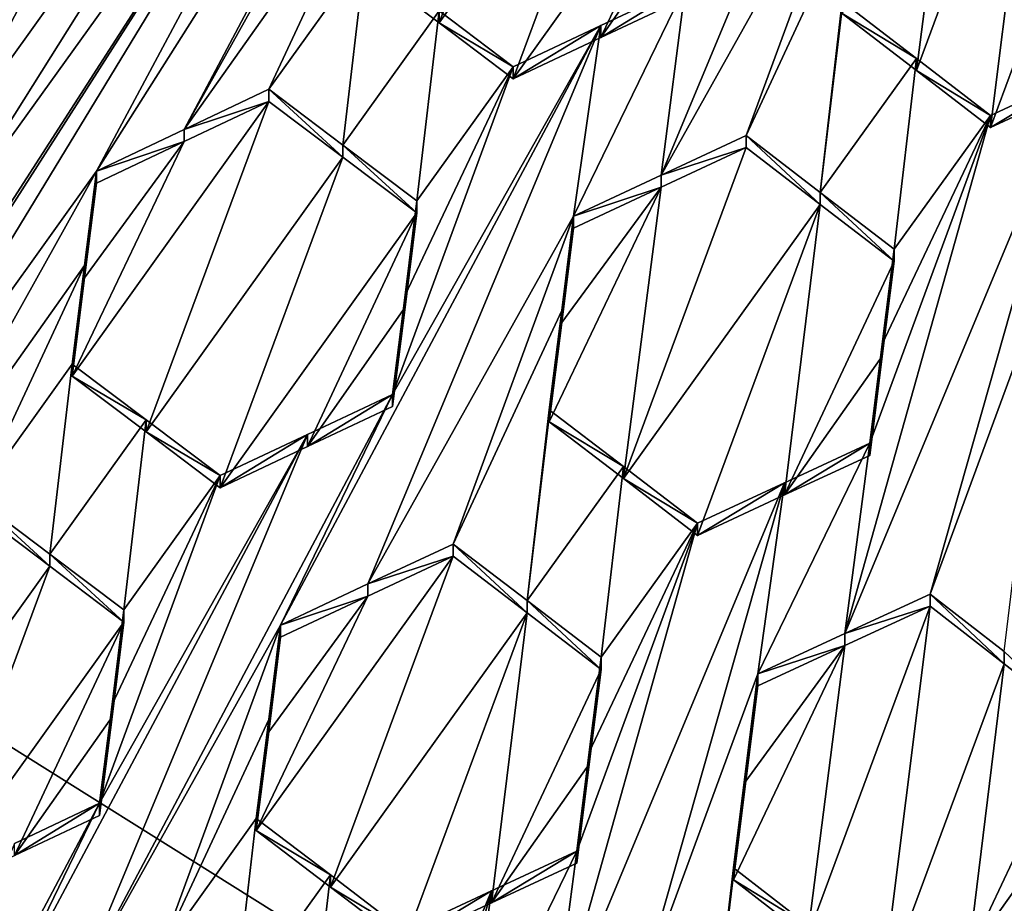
# Model space of a CAD drawing. Header units: metres. Extents: x -28 to 28, y -243 to 28.
# Tile 12 of 147: x -2.91 to -1.54, y -226.67 to -225.44. Entities that reach past the tile are written whole.
import ezdxf

# ---------------------------------------------------------------- set-up
doc = ezdxf.new("R2010")
doc.units = ezdxf.units.M
doc.layers.add('solid_10661043', color=7, linetype='CONTINUOUS')

msp = doc.modelspace()

# ---------------------------------------------------------------- linework, layer by layer
at = {"layer": 'solid_10661043'}
for points in [[(-6.468189, -240.147827, 149.682373), (0, -240.141998, 149.723801), (-2.982479, -33.177227, 120.627815)], [(0, -240.141998, 149.723801), (-0.000043, -33.363544, 120.662979), (-2.982479, -33.177227, 120.627815)], [(-3.305357, -235.757614, 145.381073), (-4.885979, -33.363503, 116.919937), (0.002991, -33.878384, 117.022713)], [(0, -235.869141, 145.41066), (-3.305357, -235.757614, 145.381073), (0.002991, -33.878384, 117.022713)], [(-5.242968, -219.076813, 116.413437), (8.043475, -227.407623, 118.645668), (-8.043475, -223.244019, 117.530037)], [(-5.242968, -219.076813, 116.413437), (7.775297, -222.446243, 117.316269), (8.043475, -227.407623, 118.645668)], [(-8.043475, -223.244019, 117.530037), (8.043475, -227.407623, 118.645668), (5.242968, -231.574844, 119.762268)], [(-8.043475, -223.244019, 117.530037), (5.242968, -231.574844, 119.762268), (-7.775297, -228.205399, 118.859436)], [(-4.12898, -226.415665, 132.77739), (-3.46908, -225.596481, 132.896545), (-2.65334, -224.457108, 133.041306)], [(-4.12898, -226.415665, 132.77739), (-2.65334, -224.457108, 133.041306), (-3.72111, -225.845963, 132.849792)], [(-3.31324, -225.276276, 132.922119), (-3.72111, -225.845963, 132.849792), (-2.65334, -224.457108, 133.041306)], [(-2.66992, -224.587692, 133.040543), (-2.65334, -224.457108, 133.041306), (-3.46908, -225.596481, 132.896545)], [(-2.66992, -224.587692, 133.040543), (-3.46908, -225.596481, 132.896545), (-3.347315, -225.537949, 132.920166)], [(-2.66992, -224.587692, 133.040543), (-3.347315, -225.537949, 132.920166), (-2.687252, -224.724304, 133.039352)], [(-2.687252, -224.724304, 133.039352), (-3.347315, -225.537949, 132.920166), (-3.229049, -225.48114, 132.942886)], [(-3.12599, -225.557388, 132.963867), (-2.687252, -224.724304, 133.039352), (-3.229049, -225.48114, 132.942886)], [(-3.12599, -225.557388, 132.963867), (-2.584192, -224.800522, 133.060455), (-2.687252, -224.724304, 133.039352)], [(-2.358424, -224.818527, 133.102402), (-2.804812, -225.653122, 133.023087), (-2.241102, -224.76265, 133.123169)], [(-2.682687, -225.595047, 133.044373), (-2.241102, -224.76265, 133.123169), (-2.804812, -225.653122, 133.023087)], [(-2.682687, -225.595047, 133.044373), (-2.396942, -225.083466, 133.095306), (-2.241102, -224.76265, 133.123169)], [(-3.12599, -225.557388, 132.963867), (-3.02293, -225.633911, 132.983826), (-2.584192, -224.800522, 133.060455)], [(-2.584192, -224.800522, 133.060455), (-3.02293, -225.633911, 132.983826), (-2.481133, -224.877075, 133.080292)], [(-2.358424, -224.818527, 133.102402), (-3.056842, -225.902039, 132.978424), (-3.620553, -226.792496, 132.878357)], [(-2.358424, -224.818527, 133.102402), (-3.620553, -226.792496, 132.878357), (-3.212682, -226.222794, 132.95076)], [(-2.358424, -224.818527, 133.102402), (-3.212682, -226.222794, 132.95076), (-2.804812, -225.653122, 133.023087)], [(-2.358424, -224.818527, 133.102402), (-3.039623, -225.765869, 132.981277), (-3.056842, -225.902039, 132.978424)], [(-2.481133, -224.877075, 133.080292), (-3.039623, -225.765869, 132.981277), (-2.358424, -224.818527, 133.102402)], [(-2.481133, -224.877075, 133.080292), (-3.02293, -225.633911, 132.983826), (-3.039623, -225.765869, 132.981277)], [(-1.694779, -224.881332, 133.206863), (-2.018874, -225.658783, 133.145142), (-1.732674, -225.147156, 133.195496)], [(-1.694779, -224.881332, 133.206863), (-1.984704, -225.394775, 133.15567), (-2.018874, -225.658783, 133.145142)], [(-2.430854, -225.368744, 133.025864), (-2.327739, -225.446396, 133.041763), (-2.156911, -224.986176, 133.07428)], [(-2.327739, -225.446396, 133.041763), (-2.053789, -225.063965, 133.089691), (-2.156911, -224.986176, 133.07428)], [(-1.492643, -225.051926, 133.166763), (-1.66349, -225.512665, 133.132309), (-1.560467, -225.592056, 133.141434)], [(-1.492643, -225.051926, 133.166763), (-1.610912, -225.106934, 133.150742), (-1.66349, -225.512665, 133.132309)], [(-1.389576, -225.131363, 133.175903), (-1.492643, -225.051926, 133.166763), (-1.560467, -225.592056, 133.141434)], [(-2.327739, -225.446396, 133.041763), (-2.224735, -225.524277, 133.056534), (-2.053789, -225.063965, 133.089691)], [(-2.224735, -225.524277, 133.056534), (-1.950792, -225.141998, 133.103851), (-2.053789, -225.063965, 133.089691)], [(-2.682687, -225.595047, 133.044373), (-2.413473, -225.214371, 133.091904), (-2.396942, -225.083466, 133.095306)], [(-1.610912, -225.106934, 133.150742), (-1.766586, -225.433517, 133.12204), (-1.66349, -225.512665, 133.132309)], [(-1.389576, -225.131363, 133.175903), (-1.560467, -225.592056, 133.141434), (-1.439143, -225.536041, 133.156311)], [(-2.224735, -225.524277, 133.056534), (-2.102817, -225.466888, 133.075562), (-1.950792, -225.141998, 133.103851)], [(-1.967257, -225.272781, 133.098907), (-1.950792, -225.141998, 133.103851), (-2.102817, -225.466888, 133.075562)], [(-1.732674, -225.147156, 133.195496), (-2.018874, -225.658783, 133.145142), (-1.900513, -225.60347, 133.162109)], [(-1.749169, -225.278351, 133.190018), (-1.732674, -225.147156, 133.195496), (-1.900513, -225.60347, 133.162109)], [(-2.682687, -225.595047, 133.044373), (-2.564781, -225.539078, 133.06456), (-2.413473, -225.214371, 133.091904)], [(-2.564781, -225.539078, 133.06456), (-2.430854, -225.352066, 133.08812), (-2.413473, -225.214371, 133.091904)], [(-1.967257, -225.272781, 133.098907), (-2.102817, -225.466888, 133.075562), (-1.984704, -225.411423, 133.093536)], [(-1.749169, -225.278351, 133.190018), (-1.900513, -225.60347, 133.162109), (-1.797416, -225.682495, 133.172867)], [(-1.749169, -225.278351, 133.190018), (-1.797416, -225.682495, 133.172867), (-1.766586, -225.416885, 133.184128)], [(-2.564781, -225.539078, 133.06456), (-2.461672, -225.616669, 133.080688), (-2.430854, -225.352066, 133.08812)], [(-2.461672, -225.616669, 133.080688), (-2.327739, -225.429718, 133.104034), (-2.430854, -225.352066, 133.08812)], [(-2.327739, -225.429718, 133.104034), (-2.327739, -225.446396, 133.041763), (-2.430854, -225.368744, 133.025864)], [(-1.984704, -225.394775, 133.15567), (-2.140544, -225.715775, 133.127167), (-2.018874, -225.658783, 133.145142)], [(-1.984704, -225.394775, 133.15567), (-2.102818, -225.450226, 133.137772), (-2.140544, -225.715775, 133.127167)], [(-1.984704, -225.394775, 133.15567), (-2.102817, -225.466888, 133.075562), (-2.102818, -225.450226, 133.137772)], [(-1.984704, -225.394775, 133.15567), (-1.984704, -225.411423, 133.093536), (-2.102817, -225.466888, 133.075562)], [(-1.797416, -225.682495, 133.172867), (-1.663489, -225.496017, 133.194412), (-1.766586, -225.416885, 133.184128)], [(-1.766586, -225.416885, 133.184128), (-1.663489, -225.496017, 133.194412), (-1.766586, -225.433517, 133.12204)], [(-2.461672, -225.616669, 133.080688), (-2.358662, -225.694473, 133.095718), (-2.327739, -225.429718, 133.104034)], [(-2.358662, -225.694473, 133.095718), (-2.224735, -225.507584, 133.118805), (-2.327739, -225.429718, 133.104034)], [(-2.224735, -225.507584, 133.118805), (-2.327739, -225.446396, 133.041763), (-2.327739, -225.429718, 133.104034)], [(-1.663489, -225.496017, 133.194412), (-1.66349, -225.512665, 133.132309), (-1.766586, -225.433517, 133.12204)], [(-2.102818, -225.450226, 133.137772), (-2.548414, -226.284653, 133.057785), (-2.426846, -226.227539, 133.076385)], [(-2.392574, -225.963669, 133.086273), (-2.548414, -226.284653, 133.057785), (-2.102818, -225.450226, 133.137772)], [(-2.102818, -225.450226, 133.137772), (-2.426846, -226.227539, 133.076385), (-2.140544, -225.715775, 133.127167)], [(-2.392574, -225.963669, 133.086273), (-2.102818, -225.450226, 133.137772), (-2.224735, -225.507584, 133.118805)], [(-2.224735, -225.507584, 133.118805), (-2.224735, -225.524277, 133.056534), (-2.327739, -225.446396, 133.041763)], [(-2.102818, -225.450226, 133.137772), (-2.102817, -225.466888, 133.075562), (-2.224735, -225.524277, 133.056534)], [(-2.102818, -225.450226, 133.137772), (-2.224735, -225.524277, 133.056534), (-2.224735, -225.507584, 133.118805)], [(-1.694394, -225.761734, 133.182541), (-1.663489, -225.496017, 133.194412), (-1.797416, -225.682495, 133.172867)], [(-1.694394, -225.761734, 133.182541), (-1.560467, -225.575409, 133.203568), (-1.663489, -225.496017, 133.194412)], [(-1.663489, -225.496017, 133.194412), (-1.560467, -225.575409, 133.203568), (-1.66349, -225.512665, 133.132309)], [(-2.375203, -225.825745, 133.091187), (-2.392574, -225.963669, 133.086273), (-2.224735, -225.507584, 133.118805)], [(-2.358662, -225.694473, 133.095718), (-2.375203, -225.825745, 133.091187), (-2.224735, -225.507584, 133.118805)], [(-1.439144, -225.519409, 133.218384), (-1.560467, -225.575409, 133.203568), (-1.763006, -226.296616, 133.157181)], [(-1.439144, -225.519409, 133.218384), (-1.763006, -226.296616, 133.157181), (-1.644116, -226.241806, 133.171463)], [(-1.560467, -225.575409, 133.203568), (-1.560467, -225.592056, 133.141434), (-1.66349, -225.512665, 133.132309)], [(-1.439144, -225.519409, 133.218384), (-1.644116, -226.241806, 133.171463), (-1.476276, -225.785461, 133.204987)], [(-1.439144, -225.519409, 133.218384), (-1.439143, -225.536041, 133.156311), (-1.560467, -225.592056, 133.141434)], [(-1.439144, -225.519409, 133.218384), (-1.560467, -225.592056, 133.141434), (-1.560467, -225.575409, 133.203568)], [(-2.564781, -225.555801, 133.002136), (-2.564781, -225.539078, 133.06456), (-2.682687, -225.595047, 133.044373)], [(-2.461672, -225.633392, 133.01825), (-2.461672, -225.616669, 133.080688), (-2.564781, -225.539078, 133.06456)], [(-2.564781, -225.555801, 133.002136), (-2.461672, -225.633392, 133.01825), (-2.564781, -225.539078, 133.06456)], [(-2.564781, -225.555801, 133.002136), (-2.838724, -225.938431, 132.953537), (-2.73562, -226.015915, 132.970016)], [(-2.682686, -225.611801, 132.981857), (-2.838724, -225.938431, 132.953537), (-2.564781, -225.555801, 133.002136)], [(-2.564781, -225.555801, 133.002136), (-2.73562, -226.015915, 132.970016), (-2.461672, -225.633392, 133.01825)], [(-2.682686, -225.611801, 132.981857), (-2.564781, -225.555801, 133.002136), (-2.682687, -225.595047, 133.044373)], [(-1.728306, -226.031799, 133.169922), (-1.763006, -226.296616, 133.157181), (-1.560467, -225.575409, 133.203568)], [(-1.728306, -226.031799, 133.169922), (-1.560467, -225.575409, 133.203568), (-1.710981, -225.893814, 133.176407)], [(-1.710981, -225.893814, 133.176407), (-1.560467, -225.575409, 133.203568), (-1.694394, -225.761734, 133.182541)], [(-2.682686, -225.611801, 132.981857), (-2.682687, -225.595047, 133.044373), (-2.804812, -225.653122, 133.023087)], [(-1.900513, -225.620148, 133.099869), (-1.900513, -225.60347, 133.162109), (-2.018874, -225.658783, 133.145142)], [(-1.797416, -225.699173, 133.110596), (-1.900513, -225.60347, 133.162109), (-1.900513, -225.620148, 133.099869)], [(-1.797416, -225.682495, 133.172867), (-1.900513, -225.60347, 133.162109), (-1.797416, -225.699173, 133.110596)], [(-2.682686, -225.611801, 132.981857), (-2.821404, -225.801239, 132.957199), (-2.838724, -225.938431, 132.953537)], [(-2.682686, -225.611801, 132.981857), (-2.804812, -225.669891, 132.96051), (-2.821404, -225.801239, 132.957199)], [(-2.682686, -225.611801, 132.981857), (-2.804812, -225.653122, 133.023087), (-2.804812, -225.669891, 132.96051)], [(-2.358662, -225.711197, 133.033264), (-2.358662, -225.694473, 133.095718), (-2.461672, -225.616669, 133.080688)], [(-2.461672, -225.633392, 133.01825), (-2.358662, -225.711197, 133.033264), (-2.461672, -225.616669, 133.080688)], [(-2.071349, -226.080856, 133.065582), (-1.900513, -225.620148, 133.099869), (-2.018873, -225.675476, 133.082825)], [(-2.071349, -226.080856, 133.065582), (-1.797416, -225.699173, 133.110596), (-1.900513, -225.620148, 133.099869)], [(-2.018873, -225.675476, 133.082825), (-1.900513, -225.620148, 133.099869), (-2.018874, -225.658783, 133.145142)], [(-2.461672, -225.633392, 133.01825), (-2.73562, -226.015915, 132.970016), (-2.632605, -226.093597, 132.985489)], [(-2.461672, -225.633392, 133.01825), (-2.632605, -226.093597, 132.985489), (-2.358662, -225.711197, 133.033264)], [(-3.090774, -226.16478, 132.972198), (-2.804812, -225.653122, 133.023087), (-3.212682, -226.222794, 132.95076)], [(-3.090774, -226.16478, 132.972198), (-2.821404, -225.784454, 133.019867), (-2.804812, -225.653122, 133.023087)], [(-2.804812, -225.669891, 132.96051), (-2.804812, -225.653122, 133.023087), (-2.821404, -225.784454, 133.019867)], [(-2.018873, -225.675476, 133.082825), (-2.018874, -225.658783, 133.145142), (-2.140544, -225.715775, 133.127167)], [(-2.821404, -225.801239, 132.957199), (-2.804812, -225.669891, 132.96051), (-2.821404, -225.784454, 133.019867)], [(-2.018873, -225.675476, 133.082825), (-2.157062, -225.86377, 133.059586), (-2.174456, -226.002045, 133.054001)], [(-2.071349, -226.080856, 133.065582), (-2.018873, -225.675476, 133.082825), (-2.174456, -226.002045, 133.054001)], [(-2.018873, -225.675476, 133.082825), (-2.140544, -225.732483, 133.064789), (-2.157062, -225.86377, 133.059586)], [(-2.018873, -225.675476, 133.082825), (-2.140544, -225.715775, 133.127167), (-2.140544, -225.732483, 133.064789)], [(-1.797416, -225.682495, 133.172867), (-1.797416, -225.699173, 133.110596), (-1.694394, -225.778427, 133.120255)], [(-1.694394, -225.761734, 133.182541), (-1.797416, -225.682495, 133.172867), (-1.694394, -225.778427, 133.120255)], [(-2.375201, -225.842499, 133.028641), (-2.375203, -225.825745, 133.091187), (-2.358662, -225.694473, 133.095718)], [(-2.375201, -225.842499, 133.028641), (-2.358662, -225.694473, 133.095718), (-2.358662, -225.711197, 133.033264)], [(-2.071349, -226.080856, 133.065582), (-1.968337, -226.159851, 133.076157), (-1.797416, -225.699173, 133.110596)], [(-1.968337, -226.159851, 133.076157), (-1.847017, -226.103516, 133.092239), (-1.797416, -225.699173, 133.110596)], [(-1.847017, -226.103516, 133.092239), (-1.694394, -225.778427, 133.120255), (-1.797416, -225.699173, 133.110596)], [(-2.510844, -226.036148, 133.005051), (-2.358662, -225.711197, 133.033264), (-2.632605, -226.093597, 132.985489)], [(-2.510844, -226.036148, 133.005051), (-2.375201, -225.842499, 133.028641), (-2.358662, -225.711197, 133.033264)], [(-2.308384, -226.171997, 133.094116), (-2.140544, -225.715775, 133.127167), (-2.426846, -226.227539, 133.076385)], [(-2.308384, -226.171997, 133.094116), (-2.157062, -225.847031, 133.12207), (-2.140544, -225.715775, 133.127167)], [(-2.140544, -225.732483, 133.064789), (-2.140544, -225.715775, 133.127167), (-2.157062, -225.847031, 133.12207)], [(-2.157062, -225.86377, 133.059586), (-2.140544, -225.732483, 133.064789), (-2.157062, -225.847031, 133.12207)], [(-1.694394, -225.761734, 133.182541), (-1.694394, -225.778427, 133.120255), (-1.710985, -225.910568, 133.114014)], [(-1.710981, -225.893814, 133.176407), (-1.694394, -225.761734, 133.182541), (-1.710985, -225.910568, 133.114014)], [(-2.972652, -226.108643, 132.992661), (-2.821404, -225.784454, 133.019867), (-3.090774, -226.16478, 132.972198)], [(-2.972652, -226.108643, 132.992661), (-2.838724, -225.921616, 133.016296), (-2.821404, -225.784454, 133.019867)], [(-2.821404, -225.801239, 132.957199), (-2.821404, -225.784454, 133.019867), (-2.838724, -225.921616, 133.016296)], [(-1.710985, -225.910568, 133.114014), (-1.694394, -225.778427, 133.120255), (-1.847017, -226.103516, 133.092239)], [(-1.541098, -226.321762, 133.178482), (-1.476276, -225.785461, 133.204987), (-1.644116, -226.241806, 133.171463)], [(-2.838724, -225.938431, 132.953537), (-2.821404, -225.801239, 132.957199), (-2.838724, -225.921616, 133.016296)], [(-2.392574, -225.980453, 133.023651), (-2.392574, -225.963669, 133.086273), (-2.375203, -225.825745, 133.091187)], [(-2.375201, -225.842499, 133.028641), (-2.392574, -225.980453, 133.023651), (-2.375203, -225.825745, 133.091187)], [(-2.510844, -226.036148, 133.005051), (-2.392574, -225.980453, 133.023651), (-2.375201, -225.842499, 133.028641)], [(-2.205278, -226.250687, 133.106079), (-2.157062, -225.847031, 133.12207), (-2.308384, -226.171997, 133.094116)], [(-2.205278, -226.250687, 133.106079), (-2.174456, -225.985275, 133.116577), (-2.157062, -225.847031, 133.12207)], [(-2.157062, -225.86377, 133.059586), (-2.157062, -225.847031, 133.12207), (-2.174456, -225.985275, 133.116577)], [(-2.174456, -226.002045, 133.054001), (-2.157062, -225.86377, 133.059586), (-2.174456, -225.985275, 133.116577)], [(-1.710981, -225.893814, 133.176407), (-1.710985, -225.910568, 133.114014), (-1.728306, -226.048538, 133.107437)], [(-1.728306, -226.031799, 133.169922), (-1.710981, -225.893814, 133.176407), (-1.728306, -226.048538, 133.107437)], [(-2.869551, -226.186081, 133.009323), (-2.838724, -225.921616, 133.016296), (-2.972652, -226.108643, 132.992661)], [(-2.73562, -225.9991, 133.032791), (-2.838724, -225.921616, 133.016296), (-2.869551, -226.186081, 133.009323)], [(-2.73562, -225.9991, 133.032791), (-2.838724, -225.938431, 132.953537), (-2.838724, -225.921616, 133.016296)], [(-1.847017, -226.103516, 133.092239), (-1.728306, -226.048538, 133.107437), (-1.710985, -225.910568, 133.114014)], [(-2.73562, -226.015915, 132.970016), (-2.838724, -225.938431, 132.953537), (-2.73562, -225.9991, 133.032791)], [(-2.392574, -225.963669, 133.086273), (-2.834816, -226.796539, 133.00676), (-2.548414, -226.284653, 133.057785)], [(-2.392574, -225.963669, 133.086273), (-2.510844, -226.019348, 133.067749), (-2.834816, -226.796539, 133.00676)], [(-2.510844, -226.036148, 133.005051), (-2.510844, -226.019348, 133.067749), (-2.392574, -225.963669, 133.086273)], [(-2.510844, -226.036148, 133.005051), (-2.392574, -225.963669, 133.086273), (-2.392574, -225.980453, 133.023651)], [(-2.071349, -226.064072, 133.128174), (-2.174456, -225.985275, 133.116577), (-2.205278, -226.250687, 133.106079)], [(-2.071349, -226.064072, 133.128174), (-2.174456, -226.002045, 133.054001), (-2.174456, -225.985275, 133.116577)], [(-2.73562, -225.9991, 133.032791), (-2.869551, -226.186081, 133.009323), (-2.766532, -226.263718, 133.025009)], [(-2.632605, -226.076782, 133.048279), (-2.73562, -225.9991, 133.032791), (-2.766532, -226.263718, 133.025009)], [(-2.73562, -226.015915, 132.970016), (-2.73562, -225.9991, 133.032791), (-2.632605, -226.076782, 133.048279)], [(-2.071349, -226.064072, 133.128174), (-2.071349, -226.080856, 133.065582), (-2.174456, -226.002045, 133.054001)], [(-2.632605, -226.093597, 132.985489), (-2.73562, -226.015915, 132.970016), (-2.632605, -226.076782, 133.048279)], [(-2.510844, -226.019348, 133.067749), (-2.956285, -226.853745, 132.987671), (-2.834816, -226.796539, 133.00676)], [(-2.510844, -226.019348, 133.067749), (-2.800444, -226.532761, 133.016129), (-2.956285, -226.853745, 132.987671)], [(-2.510844, -226.019348, 133.067749), (-2.632605, -226.076782, 133.048279), (-2.800444, -226.532761, 133.016129)], [(-2.632605, -226.093597, 132.985489), (-2.632605, -226.076782, 133.048279), (-2.510844, -226.019348, 133.067749)], [(-2.510844, -226.036148, 133.005051), (-2.632605, -226.093597, 132.985489), (-2.510844, -226.019348, 133.067749)], [(-1.728306, -226.031799, 133.169922), (-1.884146, -226.352615, 133.142075), (-1.763006, -226.296616, 133.157181)], [(-1.847017, -226.086746, 133.1548), (-1.884146, -226.352615, 133.142075), (-1.728306, -226.031799, 133.169922)], [(-1.728306, -226.031799, 133.169922), (-1.728306, -226.048538, 133.107437), (-1.847017, -226.103516, 133.092239)], [(-1.847017, -226.086746, 133.1548), (-1.728306, -226.031799, 133.169922), (-1.847017, -226.103516, 133.092239)], [(-2.071349, -226.064072, 133.128174), (-2.205278, -226.250687, 133.106079), (-2.102264, -226.329575, 133.117081)], [(-1.968337, -226.143066, 133.138779), (-2.071349, -226.064072, 133.128174), (-2.102264, -226.329575, 133.117081)], [(-1.968337, -226.143066, 133.138779), (-2.071349, -226.080856, 133.065582), (-2.071349, -226.064072, 133.128174)], [(-2.632605, -226.076782, 133.048279), (-2.783129, -226.39537, 133.020721), (-2.800444, -226.532761, 133.016129)], [(-2.632605, -226.076782, 133.048279), (-2.766532, -226.263718, 133.025009), (-2.783129, -226.39537, 133.020721)], [(-1.847017, -226.086746, 133.1548), (-2.170881, -226.86409, 133.093094), (-2.051986, -226.80899, 133.108429)], [(-1.847017, -226.086746, 133.1548), (-1.968337, -226.143066, 133.138779), (-2.170881, -226.86409, 133.093094)], [(-1.968337, -226.143066, 133.138779), (-1.968337, -226.159851, 133.076157), (-2.071349, -226.080856, 133.065582)], [(-1.847017, -226.086746, 133.1548), (-2.051986, -226.80899, 133.108429), (-1.884146, -226.352615, 133.142075)], [(-1.847017, -226.086746, 133.1548), (-1.847017, -226.103516, 133.092239), (-1.968337, -226.159851, 133.076157)], [(-1.847017, -226.086746, 133.1548), (-1.968337, -226.159851, 133.076157), (-1.968337, -226.143066, 133.138779)], [(-2.869551, -226.202942, 132.946381), (-2.972652, -226.108643, 132.992661), (-2.972652, -226.125504, 132.929733)], [(-2.869551, -226.202942, 132.946381), (-2.869551, -226.186081, 133.009323), (-2.972652, -226.108643, 132.992661)], [(-2.869551, -226.202942, 132.946381), (-2.972652, -226.125504, 132.929733), (-3.143499, -226.585526, 132.897934)], [(-1.968337, -226.143066, 133.138779), (-2.136176, -226.599442, 133.105179), (-2.170881, -226.86409, 133.093094)], [(-1.968337, -226.143066, 133.138779), (-2.118852, -226.461563, 133.111298), (-2.136176, -226.599442, 133.105179)], [(-1.968337, -226.143066, 133.138779), (-2.102264, -226.329575, 133.117081), (-2.118852, -226.461563, 133.111298)], [(-2.308384, -226.188797, 133.031372), (-2.308384, -226.171997, 133.094116), (-2.426846, -226.227539, 133.076385)], [(-2.205279, -226.267502, 133.04332), (-2.308384, -226.171997, 133.094116), (-2.308384, -226.188797, 133.031372)], [(-2.205279, -226.267502, 133.04332), (-2.205278, -226.250687, 133.106079), (-2.308384, -226.171997, 133.094116)], [(-2.766532, -226.280579, 132.962051), (-2.766532, -226.263718, 133.025009), (-2.869551, -226.186081, 133.009323)], [(-2.869551, -226.202942, 132.946381), (-2.766532, -226.280579, 132.962051), (-2.869551, -226.186081, 133.009323)], [(-2.308384, -226.188797, 133.031372), (-2.582326, -226.570892, 132.984756), (-2.479219, -226.649429, 132.99736)], [(-2.426846, -226.24437, 133.01358), (-2.582326, -226.570892, 132.984756), (-2.308384, -226.188797, 133.031372)], [(-2.205279, -226.267502, 133.04332), (-2.308384, -226.188797, 133.031372), (-2.479219, -226.649429, 132.99736)], [(-2.426846, -226.24437, 133.01358), (-2.308384, -226.188797, 133.031372), (-2.426846, -226.227539, 133.076385)], [(-2.869551, -226.202942, 132.946381), (-3.143499, -226.585526, 132.897934), (-3.040475, -226.663071, 132.913971)], [(-2.869551, -226.202942, 132.946381), (-3.040475, -226.663071, 132.913971), (-2.766532, -226.280579, 132.962051)], [(-2.426846, -226.24437, 133.01358), (-2.426846, -226.227539, 133.076385), (-2.548414, -226.284653, 133.057785)], [(-2.426846, -226.24437, 133.01358), (-2.564992, -226.433182, 132.98999), (-2.582326, -226.570892, 132.984756)], [(-2.426846, -226.24437, 133.01358), (-2.548414, -226.301514, 132.994888), (-2.564992, -226.433182, 132.98999)], [(-2.426846, -226.24437, 133.01358), (-2.548414, -226.284653, 133.057785), (-2.548414, -226.301514, 132.994888)], [(-2.102264, -226.346405, 133.054291), (-2.205278, -226.250687, 133.106079), (-2.205279, -226.267502, 133.04332)], [(-2.102264, -226.346405, 133.054291), (-2.102264, -226.329575, 133.117081), (-2.205278, -226.250687, 133.106079)], [(-1.644116, -226.258575, 133.108856), (-1.644116, -226.241806, 133.171463), (-1.763006, -226.296616, 133.157181)], [(-1.541099, -226.338547, 133.115845), (-1.644116, -226.241806, 133.171463), (-1.644116, -226.258575, 133.108856)], [(-1.541099, -226.338547, 133.115845), (-1.541098, -226.321762, 133.178482), (-1.644116, -226.241806, 133.171463)], [(-2.783127, -226.412247, 132.957687), (-2.783129, -226.39537, 133.020721), (-2.766532, -226.263718, 133.025009)], [(-2.783127, -226.412247, 132.957687), (-2.766532, -226.263718, 133.025009), (-2.766532, -226.280579, 132.962051)], [(-1.815006, -226.719254, 133.074493), (-1.711939, -226.79921, 133.081665), (-1.644116, -226.258575, 133.108856)], [(-1.815006, -226.719254, 133.074493), (-1.644116, -226.258575, 133.108856), (-1.763005, -226.3134, 133.094513)], [(-1.763005, -226.3134, 133.094513), (-1.644116, -226.258575, 133.108856), (-1.763006, -226.296616, 133.157181)], [(-1.541099, -226.338547, 133.115845), (-1.644116, -226.258575, 133.108856), (-1.711939, -226.79921, 133.081665)], [(-2.205279, -226.267502, 133.04332), (-2.479219, -226.649429, 132.99736), (-2.376207, -226.728119, 133.009064)], [(-2.205279, -226.267502, 133.04332), (-2.376207, -226.728119, 133.009064), (-2.254922, -226.67157, 133.026047)], [(-2.102264, -226.346405, 133.054291), (-2.205279, -226.267502, 133.04332), (-2.254922, -226.67157, 133.026047)], [(-2.918853, -226.605576, 132.933914), (-2.766532, -226.280579, 132.962051), (-3.040475, -226.663071, 132.913971)], [(-2.783127, -226.412247, 132.957687), (-2.766532, -226.280579, 132.962051), (-2.918853, -226.605576, 132.933914)], [(-2.716254, -226.740799, 133.025055), (-2.548414, -226.284653, 133.057785), (-2.834816, -226.796539, 133.00676)], [(-2.716254, -226.740799, 133.025055), (-2.56499, -226.41629, 133.052979), (-2.548414, -226.284653, 133.057785)], [(-2.548414, -226.301514, 132.994888), (-2.548414, -226.284653, 133.057785), (-2.56499, -226.41629, 133.052979)], [(-2.564992, -226.433182, 132.98999), (-2.548414, -226.301514, 132.994888), (-2.56499, -226.41629, 133.052979)], [(-1.763005, -226.3134, 133.094513), (-1.763006, -226.296616, 133.157181), (-1.884146, -226.352615, 133.142075)], [(-1.815006, -226.719254, 133.074493), (-1.763005, -226.3134, 133.094513), (-1.918058, -226.639542, 133.066452)], [(-1.900769, -226.501816, 133.073044), (-1.918058, -226.639542, 133.066452), (-1.763005, -226.3134, 133.094513)], [(-1.900769, -226.501816, 133.073044), (-1.763005, -226.3134, 133.094513), (-1.884146, -226.369415, 133.079346)], [(-1.884146, -226.369415, 133.079346), (-1.763005, -226.3134, 133.094513), (-1.884146, -226.352615, 133.142075)], [(-2.118856, -226.478439, 133.048416), (-2.118852, -226.461563, 133.111298), (-2.102264, -226.329575, 133.117081)], [(-2.118856, -226.478439, 133.048416), (-2.102264, -226.329575, 133.117081), (-2.102264, -226.346405, 133.054291)], [(-1.541099, -226.338547, 133.115845), (-1.437996, -226.418823, 133.121933), (-1.541098, -226.321762, 133.178482)], [(-2.118856, -226.478439, 133.048416), (-2.102264, -226.346405, 133.054291), (-2.254922, -226.67157, 133.026047)], [(-1.541099, -226.338547, 133.115845), (-1.711939, -226.79921, 133.081665), (-1.591041, -226.743759, 133.095093)], [(-1.541099, -226.338547, 133.115845), (-1.591041, -226.743759, 133.095093), (-1.437996, -226.418823, 133.121933)], [(-1.948928, -226.88858, 133.116959), (-1.884146, -226.352615, 133.142075), (-2.051986, -226.80899, 133.108429)], [(-1.948928, -226.88858, 133.116959), (-1.900772, -226.485001, 133.13588), (-1.884146, -226.352615, 133.142075)], [(-1.900772, -226.485001, 133.13588), (-1.884146, -226.369415, 133.079346), (-1.884146, -226.352615, 133.142075)], [(-1.900769, -226.501816, 133.073044), (-1.884146, -226.369415, 133.079346), (-1.900772, -226.485001, 133.13588)], [(-2.783129, -226.39537, 133.020721), (-2.800444, -226.549683, 132.952988), (-2.800444, -226.532761, 133.016129)], [(-2.783127, -226.412247, 132.957687), (-2.800444, -226.549683, 132.952988), (-2.783129, -226.39537, 133.020721)], [(-2.783127, -226.412247, 132.957687), (-2.918853, -226.605576, 132.933914), (-2.800444, -226.549683, 132.952988)], [(-2.716254, -226.740799, 133.025055), (-2.582326, -226.554001, 133.047821), (-2.56499, -226.41629, 133.052979)], [(-2.564992, -226.433182, 132.98999), (-2.56499, -226.41629, 133.052979), (-2.582326, -226.554001, 133.047821)], [(-1.454707, -226.552094, 133.11496), (-1.437996, -226.418823, 133.121933), (-1.591041, -226.743759, 133.095093)], [(-2.582326, -226.570892, 132.984756), (-2.564992, -226.433182, 132.98999), (-2.582326, -226.554001, 133.047821)], [(-2.136176, -226.616318, 133.042206), (-2.136176, -226.599442, 133.105179), (-2.118852, -226.461563, 133.111298)], [(-2.118856, -226.478439, 133.048416), (-2.136176, -226.616318, 133.042206), (-2.118852, -226.461563, 133.111298)], [(-2.254922, -226.67157, 133.026047), (-2.136176, -226.616318, 133.042206), (-2.118856, -226.478439, 133.048416)], [(-1.948928, -226.88858, 133.116959), (-1.918058, -226.622681, 133.129379), (-1.900772, -226.485001, 133.13588)], [(-1.900769, -226.501816, 133.073044), (-1.900772, -226.485001, 133.13588), (-1.918058, -226.622681, 133.129379)], [(-1.900769, -226.501816, 133.073044), (-1.918058, -226.622681, 133.129379), (-1.918058, -226.639542, 133.066452)], [(-3.24278, -227.365692, 132.936523), (-2.956285, -226.853745, 132.987671), (-2.800444, -226.532761, 133.016129)], [(-3.24278, -227.365692, 132.936523), (-2.800444, -226.532761, 133.016129), (-2.918853, -226.588638, 132.997116)], [(-2.918853, -226.605576, 132.933914), (-2.918853, -226.588638, 132.997116), (-2.800444, -226.532761, 133.016129)], [(-2.800444, -226.549683, 132.952988), (-2.918853, -226.605576, 132.933914), (-2.800444, -226.532761, 133.016129)], [(-1.591041, -226.743759, 133.095093), (-1.471908, -226.689285, 133.107758), (-1.454707, -226.552094, 133.11496)], [(-2.613149, -226.819244, 133.037964), (-2.582326, -226.554001, 133.047821), (-2.716254, -226.740799, 133.025055)], [(-2.479219, -226.632523, 133.060455), (-2.582326, -226.554001, 133.047821), (-2.613149, -226.819244, 133.037964)], [(-2.479219, -226.632523, 133.060455), (-2.582326, -226.570892, 132.984756), (-2.582326, -226.554001, 133.047821)], [(-2.479219, -226.649429, 132.99736), (-2.582326, -226.570892, 132.984756), (-2.479219, -226.632523, 133.060455)], [(-2.136176, -226.599442, 133.105179), (-2.292017, -226.920349, 133.076996), (-2.170881, -226.86409, 133.093094)], [(-2.136176, -226.599442, 133.105179), (-2.254922, -226.654678, 133.089081), (-2.292017, -226.920349, 133.076996)], [(-2.254922, -226.67157, 133.026047), (-2.254922, -226.654678, 133.089081), (-2.136176, -226.599442, 133.105179)], [(-2.254922, -226.67157, 133.026047), (-2.136176, -226.599442, 133.105179), (-2.136176, -226.616318, 133.042206)], [(-2.479219, -226.632523, 133.060455), (-2.613149, -226.819244, 133.037964), (-2.510134, -226.897842, 133.050018)], [(-2.479219, -226.632523, 133.060455), (-2.510134, -226.897842, 133.050018), (-2.376207, -226.711212, 133.072174)], [(-2.479219, -226.649429, 132.99736), (-2.479219, -226.632523, 133.060455), (-2.376207, -226.711212, 133.072174)], [(-1.948928, -226.88858, 133.116959), (-1.815006, -226.702393, 133.137451), (-1.918058, -226.622681, 133.129379)], [(-1.918058, -226.639542, 133.066452), (-1.918058, -226.622681, 133.129379), (-1.815006, -226.702393, 133.137451)], [(-1.815006, -226.719254, 133.074493), (-1.918058, -226.639542, 133.066452), (-1.815006, -226.702393, 133.137451)], [(-2.578775, -227.432037, 133.027237), (-2.254922, -226.654678, 133.089081), (-2.376207, -226.711212, 133.072174)], [(-2.578775, -227.432037, 133.027237), (-2.459856, -227.376709, 133.043396), (-2.254922, -226.654678, 133.089081)], [(-2.376207, -226.728119, 133.009064), (-2.479219, -226.649429, 132.99736), (-2.376207, -226.711212, 133.072174)], [(-2.459856, -227.376709, 133.043396), (-2.292017, -226.920349, 133.076996), (-2.254922, -226.654678, 133.089081)], [(-2.254922, -226.654678, 133.089081), (-2.376207, -226.728119, 133.009064), (-2.376207, -226.711212, 133.072174)], [(-2.254922, -226.67157, 133.026047), (-2.376207, -226.728119, 133.009064), (-2.254922, -226.654678, 133.089081)]]:
    msp.add_3dface(points, dxfattribs=at)

doc.saveas('drawing.dxf')
